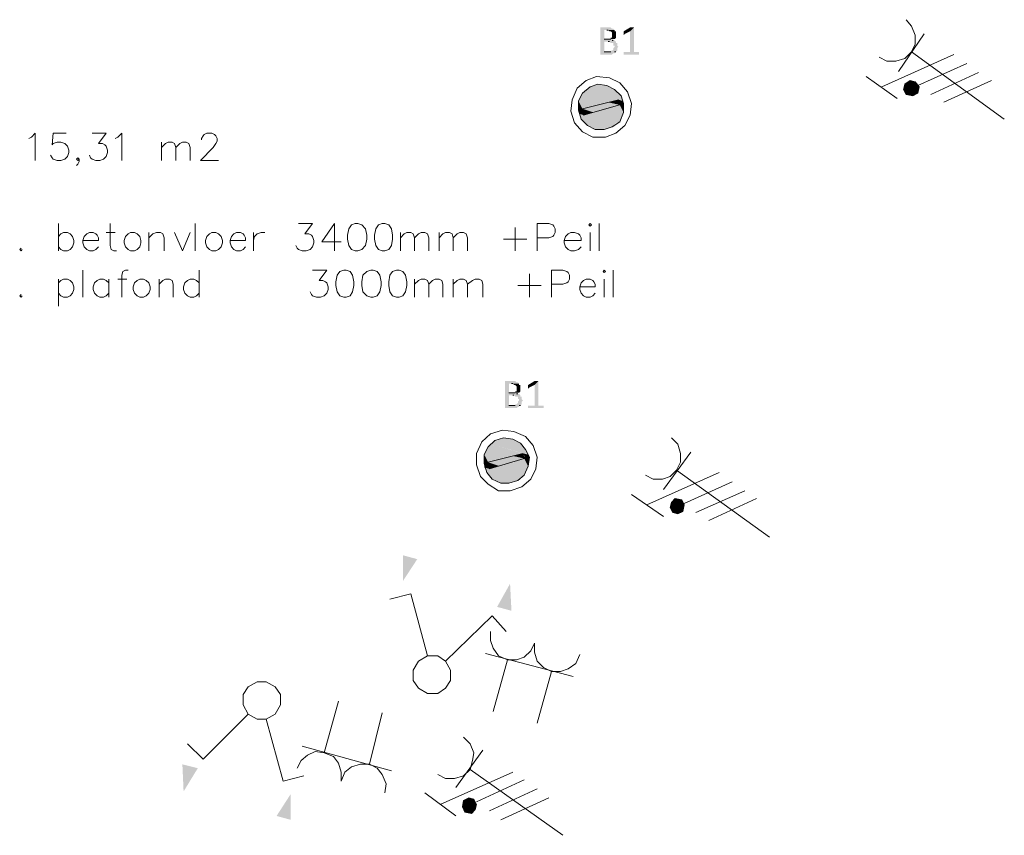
# Model space of a CAD drawing. Header units: millimetres. Extents: x -197899 to 120983, y -4228 to 45370.
# Tile 11 of 200: x -178138 to -174907, y 2864 to 5540. Entities that reach past the tile are written whole.
import ezdxf

# ---------------------------------------------------------------- set-up
doc = ezdxf.new("R2010")
doc.units = ezdxf.units.MM
for name, color, linetype in [('AL63----', 7, 'Continuous'), ('PDF_Geometry', 8, 'Continuous'), ('PDF_Solid Fills', 8, 'Continuous')]:
    doc.layers.add(name, color=color, linetype=linetype)

# ---------------------------------------------------------------- blocks, each defined once
blk = doc.blocks.new('A$C01523A58')
at = {"layer": 'PDF_Solid Fills'}
for color, points in [(7, [(-14033.5, -23638.9), (-14058.9, -23638.9), (-14058.9, -23643.2), (-14058.9, -23723.6), (-14058.9, -23727.8), (-14020.8, -23727.8), (-14016.6, -23723.6), (-14012.3, -23723.6), (-14012.3, -23719.4), (-14008.1, -23719.4), (-14046.2, -23719.4), (-14046.2, -23685.5), (-14008.1, -23685.5), (-14012.3, -23681.2), (-14020.8, -23681.2), (-14016.6, -23681.2), (-14016.6, -23677), (-14046.2, -23677), (-14046.2, -23647.4), (-14012.3, -23647.4), (-14016.6, -23643.2), (-14020.8, -23643.2), (-14025, -23638.9)]), (7, [(-13948.8, -23638.9), (-13961.5, -23651.6), (-13961.5, -23719.4), (-13982.7, -23719.4), (-13982.7, -23723.6), (-13982.7, -23727.8), (-13931.9, -23727.8), (-13931.9, -23723.6), (-13931.9, -23719.4), (-13948.8, -23719.4)]), (7, [(-13957.3, -23638.9), (-13961.5, -23638.9), (-13982.7, -23651.6), (-13982.7, -23655.8), (-13982.7, -23660.1), (-13982.7, -23664.3), (-13978.4, -23660.1), (-13961.5, -23651.6), (-13948.8, -23638.9), (-13953, -23638.9)]), (7, [(-14012.3, -23647.4), (-14037.7, -23647.4), (-14033.5, -23647.4), (-14029.3, -23651.6), (-14025, -23651.6), (-14020.8, -23655.8), (-14020.8, -23664.3), (-14020.8, -23672.8), (-14025, -23672.8), (-14025, -23677), (-14046.2, -23677), (-14012.3, -23677), (-14008.1, -23672.8), (-14008.1, -23668.6), (-14008.1, -23660.1), (-14008.1, -23655.8), (-14008.1, -23651.6), (-14012.3, -23651.6)]), (7, [(-14008.1, -23685.5), (-14033.5, -23685.5), (-14029.3, -23685.5), (-14025, -23689.7), (-14016.6, -23689.7), (-14016.6, -23698.2), (-14012.3, -23698.2), (-14012.3, -23702.5), (-14012.3, -23702.5), (-14016.6, -23706.7), (-14016.6, -23710.9), (-14016.6, -23710.9), (-14020.8, -23715.1), (-14025, -23715.1), (-14025, -23719.4), (-14046.2, -23719.4), (-14008.1, -23719.4), (-14003.9, -23715.1), (-14003.9, -23710.9), (-14003.9, -23706.7), (-14003.9, -23706.7), (-13999.6, -23702.5), (-13999.6, -23702.5), (-14003.9, -23698.2), (-14003.9, -23694), (-14003.9, -23689.7), (-14008.1, -23689.7)]), (1, [(-14092.8, -23833.7), (-14105.4, -23846.4), (-13986.9, -23880.2)]), (1, [(-14067.4, -23825.2), (-14092.8, -23833.7), (-13991.2, -23863.3)]), (1, [(-14092.8, -23833.7), (-13991.2, -23863.3), (-13986.9, -23880.2)]), (1, [(-14037.7, -23829.4), (-14067.4, -23825.2), (-14012.3, -23842.1)]), (1, [(-14067.4, -23825.2), (-14012.3, -23842.1), (-13991.2, -23863.3)]), (1, [(-13059.8, -23825.2), (-13064.1, -23842.1), (-13038.7, -23837.9)]), (1, [(-13064.1, -23842.1), (-13055.6, -23859.1), (-13038.7, -23837.9)]), (1, [(-13042.9, -23812.5), (-13059.8, -23825.2), (-13038.7, -23837.9)]), (1, [(-13055.6, -23859.1), (-13034.4, -23863.3), (-13038.7, -23837.9)]), (1, [(-13026, -23816.8), (-13042.9, -23812.5), (-13038.7, -23837.9)]), (1, [(-13013.3, -23833.7), (-13026, -23816.8), (-13038.7, -23837.9)]), (1, [(-13017.5, -23854.8), (-13013.3, -23833.7), (-13038.7, -23837.9)]), (1, [(-13034.4, -23863.3), (-13017.5, -23854.8), (-13038.7, -23837.9)]), (1, [(-14118.2, -23854.8), (-14130.9, -23880.2), (-14075.8, -23897.1)]), (1, [(-14105.4, -23846.4), (-14118.2, -23854.8), (-14020.8, -23880.2)]), (1, [(-14118.2, -23854.8), (-14020.8, -23880.2), (-14075.8, -23897.1)]), (1, [(-14105.4, -23846.4), (-13999.6, -23876), (-14020.8, -23880.2)]), (1, [(-14130.9, -23880.2), (-14130.9, -23901.4), (-14118.2, -23905.6)]), (1, [(-14130.9, -23880.2), (-14075.8, -23897.1), (-14118.2, -23905.6)]), (1, [(-14130.9, -23901.4), (-14130.9, -23909.9), (-14114, -23914.1)]), (1, [(-14130.9, -23901.4), (-14118.2, -23905.6), (-14114, -23914.1)]), (51, [(-14033.5, -23884.5), (-14118.2, -23905.6), (-14080.1, -23918.3)]), (51, [(-14033.5, -23884.5), (-13995.4, -23892.9), (-14080.1, -23918.3)]), (1, [(-13995.4, -23892.9), (-14037.7, -23905.6), (-13982.7, -23918.3)]), (51, [(-13999.6, -23876), (-14033.5, -23884.5), (-13995.4, -23892.9)]), (1, [(-13999.6, -23876), (-13999.6, -23884.5), (-13982.7, -23888.7)]), (1, [(-13999.6, -23876), (-13986.9, -23880.2), (-13982.7, -23888.7)]), (1, [(-13999.6, -23884.5), (-13995.4, -23892.9), (-13982.7, -23897.1)]), (1, [(-13999.6, -23884.5), (-13982.7, -23888.7), (-13982.7, -23897.1)]), (1, [(-13995.4, -23892.9), (-13982.7, -23897.1), (-13982.7, -23918.3)]), (1, [(-14130.9, -23909.9), (-14126.6, -23922.5), (-14114, -23926.8)]), (1, [(-14130.9, -23909.9), (-14114, -23914.1), (-14114, -23926.8)]), (1, [(-14126.6, -23922.5), (-14122.4, -23939.5), (-14020.8, -23964.9)]), (1, [(-14126.6, -23922.5), (-14008.1, -23952.2), (-14020.8, -23964.9)]), (51, [(-14118.2, -23905.6), (-14080.1, -23918.3), (-14114, -23926.8)]), (1, [(-14092.8, -23922.5), (-14114, -23926.8), (-14008.1, -23952.2)]), (1, [(-14037.7, -23905.6), (-14092.8, -23922.5), (-13995.4, -23948)]), (1, [(-14092.8, -23922.5), (-13995.4, -23948), (-14008.1, -23952.2)]), (1, [(-14037.7, -23905.6), (-13982.7, -23918.3), (-13995.4, -23948)]), (1, [(-14122.4, -23939.5), (-14101.2, -23960.7), (-14046.2, -23973.4)]), (1, [(-14122.4, -23939.5), (-14020.8, -23964.9), (-14046.2, -23973.4)]), (1, [(-14101.2, -23960.7), (-14046.2, -23973.4), (-14075.8, -23973.4)]), (7, [(-14346.7, -24798.8), (-14372, -24798.8), (-14372, -24803.1), (-14372, -24883.5), (-14372, -24887.8), (-14334.1, -24887.8), (-14329.8, -24883.5), (-14325.6, -24883.5), (-14325.6, -24879.3), (-14321.4, -24879.3), (-14359.3, -24879.3), (-14359.3, -24845.4), (-14321.4, -24845.4), (-14325.6, -24841.2), (-14334.1, -24841.2), (-14329.8, -24841.2), (-14329.8, -24837), (-14359.3, -24837), (-14359.3, -24807.3), (-14325.6, -24807.3), (-14329.8, -24803.1), (-14334.1, -24803.1), (-14338.3, -24798.8)]), (7, [(-14325.6, -24807.3), (-14350.7, -24807.3), (-14346.7, -24807.3), (-14342.5, -24811.6), (-14338.3, -24811.6), (-14334.1, -24815.8), (-14334.1, -24824.2), (-14334.1, -24832.7), (-14338.3, -24832.7), (-14338.3, -24837), (-14359.3, -24837), (-14325.6, -24837), (-14321.4, -24832.7), (-14321.4, -24828.5), (-14321.4, -24820), (-14321.4, -24815.8), (-14321.4, -24811.6), (-14325.6, -24811.6)]), (7, [(-14262.1, -24798.8), (-14274.8, -24811.6), (-14274.8, -24879.3), (-14296, -24879.3), (-14296, -24883.5), (-14296, -24887.8), (-14245.2, -24887.8), (-14245.2, -24883.5), (-14245.2, -24879.3), (-14262.1, -24879.3)]), (7, [(-14270.6, -24798.8), (-14274.8, -24798.8), (-14296, -24811.6), (-14296, -24815.8), (-14296, -24820), (-14296, -24824.2), (-14291.7, -24820), (-14274.8, -24811.6), (-14262.1, -24798.8), (-14266.4, -24798.8)]), (7, [(-14321.4, -24845.4), (-14346.7, -24845.4), (-14342.5, -24845.4), (-14338.3, -24849.7), (-14329.8, -24849.7), (-14329.8, -24858.1), (-14325.6, -24858.1), (-14325.6, -24862.4), (-14325.6, -24862.4), (-14329.8, -24866.6), (-14329.8, -24870.8), (-14329.8, -24870.8), (-14334.1, -24875.1), (-14338.3, -24875.1), (-14338.3, -24879.3), (-14359.3, -24879.3), (-14321.4, -24879.3), (-14317.1, -24875.1), (-14317.1, -24870.8), (-14317.1, -24866.6), (-14317.1, -24866.6), (-14312.9, -24862.4), (-14312.9, -24862.4), (-14317.1, -24858.1), (-14317.1, -24853.9), (-14317.1, -24849.7), (-14321.4, -24849.7)]), (1, [(-14405.8, -24993.6), (-14419, -25006.3), (-14296, -25040.1)]), (1, [(-14376.5, -24985.2), (-14405.8, -24993.6), (-14304.4, -25023.2)]), (1, [(-14405.8, -24993.6), (-14304.4, -25023.2), (-14296, -25040.1)]), (1, [(-14346.7, -24989.3), (-14376.5, -24985.2), (-14321.4, -25002.1)]), (1, [(-14376.5, -24985.2), (-14321.4, -25002.1), (-14304.4, -25023.2)]), (1, [(-14427, -25014.7), (-14440.2, -25040.1), (-14385.1, -25052.9)]), (1, [(-14419, -25006.3), (-14427, -25014.7), (-14329.8, -25040.1)]), (1, [(-14427, -25014.7), (-14329.8, -25040.1), (-14385.1, -25052.9)]), (1, [(-14419, -25006.3), (-14312.9, -25036), (-14329.8, -25040.1)]), (1, [(-14440.2, -25040.1), (-14440.2, -25061.3), (-14427, -25065.5)]), (1, [(-14440.2, -25040.1), (-14385.1, -25052.9), (-14427, -25065.5)]), (1, [(-14440.2, -25061.3), (-14440.2, -25069.8), (-14427, -25074)]), (1, [(-14440.2, -25061.3), (-14427, -25065.5), (-14427, -25074)]), (51, [(-14346.7, -25044.4), (-14427, -25065.5), (-14389.2, -25078.3)]), (51, [(-14427, -25065.5), (-14389.2, -25078.3), (-14423, -25086.7)]), (1, [(-14346.7, -25065.5), (-14401.8, -25078.3), (-14308.7, -25107.9)]), (51, [(-14346.7, -25044.4), (-14308.7, -25052.9), (-14389.2, -25078.3)]), (51, [(-14312.9, -25036), (-14346.7, -25044.4), (-14308.7, -25052.9)]), (1, [(-14308.7, -25052.9), (-14346.7, -25065.5), (-14296, -25078.3)]), (1, [(-14346.7, -25065.5), (-14296, -25078.3), (-14308.7, -25107.9)]), (1, [(-14312.9, -25036), (-14308.7, -25044.4), (-14291.7, -25048.6)]), (1, [(-14312.9, -25036), (-14296, -25040.1), (-14291.7, -25048.6)]), (1, [(-14308.7, -25044.4), (-14308.7, -25052.9), (-14291.7, -25057.1)]), (1, [(-14308.7, -25044.4), (-14291.7, -25048.6), (-14291.7, -25057.1)]), (1, [(-14308.7, -25052.9), (-14291.7, -25057.1), (-14296, -25078.3)]), (1, [(-14440.2, -25069.8), (-14440.2, -25082.5), (-14423, -25086.7)]), (1, [(-14440.2, -25069.8), (-14427, -25074), (-14423, -25086.7)]), (1, [(-14440.2, -25082.5), (-14431.6, -25099.4), (-14329.8, -25124.8)]), (1, [(-14440.2, -25082.5), (-14317.1, -25112.1), (-14329.8, -25124.8)]), (1, [(-14401.8, -25078.3), (-14423, -25086.7), (-14317.1, -25112.1)]), (1, [(-14401.8, -25078.3), (-14308.7, -25107.9), (-14317.1, -25112.1)]), (1, [(-14431.6, -25099.4), (-14414.4, -25120.6), (-14359.3, -25133.3)]), (1, [(-14431.6, -25099.4), (-14329.8, -25124.8), (-14359.3, -25133.3)]), (1, [(-14414.4, -25120.6), (-14359.3, -25133.3), (-14385.1, -25133.3)]), (1, [(-13813.4, -25184.1), (-13826.1, -25196.8), (-13809.1, -25209.5)]), (1, [(-13792.2, -25188.3), (-13813.4, -25184.1), (-13809.1, -25209.5)]), (1, [(-13783.7, -25205.2), (-13792.2, -25188.3), (-13809.1, -25209.5)]), (1, [(-13826.1, -25196.8), (-13830.3, -25213.7), (-13809.1, -25209.5)]), (1, [(-13830.3, -25213.7), (-13821.8, -25230.6), (-13809.1, -25209.5)]), (1, [(-13821.8, -25230.6), (-13804.9, -25234.9), (-13809.1, -25209.5)]), (1, [(-13788, -25226.5), (-13783.7, -25205.2), (-13809.1, -25209.5)]), (1, [(-13804.9, -25234.9), (-13788, -25226.5), (-13809.1, -25209.5)]), (1, [(-14706.8, -25455), (-14706.8, -25370.4), (-14659.8, -25383.1)]), (1, [(-14355.3, -25463.5), (-14350.7, -25552.4), (-14397.8, -25539.7)]), (1, [(-15426.3, -26145.1), (-15430.3, -26056.1), (-15379.8, -26068.9)]), (1, [(-15074.8, -26153.5), (-15074.8, -26238.2), (-15121.3, -26225.5)]), (1, [(-14507.8, -26174.7), (-14511.8, -26195.9), (-14486.6, -26191.6)]), (1, [(-14511.8, -26195.9), (-14503.2, -26212.8), (-14486.6, -26191.6)]), (1, [(-14490.6, -26166.2), (-14507.8, -26174.7), (-14486.6, -26191.6)]), (1, [(-14503.2, -26212.8), (-14482, -26217), (-14486.6, -26191.6)]), (1, [(-14474, -26170.5), (-14490.6, -26166.2), (-14486.6, -26191.6)]), (1, [(-14465.4, -26187.4), (-14474, -26170.5), (-14486.6, -26191.6)]), (1, [(-14469.4, -26204.3), (-14465.4, -26187.4), (-14486.6, -26191.6)]), (1, [(-14482, -26217), (-14469.4, -26204.3), (-14486.6, -26191.6)])]:
    blk.add_hatch(color=color, dxfattribs=at).paths.add_polyline_path(points)
at = {"layer": 'PDF_Geometry', "color": 1, "lineweight": 18}
for points in [[(-13144.5, -23736.3), (-13119.1, -23749), (-13089.5, -23749), (-13059.8, -23740.5), (-13038.7, -23719.4), (-13026, -23694), (-13026, -23664.3), (-13038.7, -23634.7), (-13055.6, -23613.5)], [(-13081, -23782.9), (-12996.3, -23660.1)], [(-13136, -23833.7), (-12899, -23727.8)], [(-12733.9, -23939.5), (-13038.7, -23719.4)], [(-12856.7, -23757.5), (-13017.5, -23829.4)], [(-13186.8, -23799.8), (-13085.2, -23871.7)], [(-12818.5, -23787.1), (-12975.2, -23859.1)], [(-13026, -23816.8), (-13042.9, -23812.5), (-13059.8, -23825.2), (-13064.1, -23842.1), (-13055.6, -23859.1), (-13034.4, -23863.3), (-13017.5, -23854.8), (-13013.3, -23833.7), (-13026, -23816.8)], [(-12776.2, -23812.5), (-12932.8, -23884.5)], [(-13910.7, -25107.9), (-13885.3, -25120.6), (-13855.7, -25120.6), (-13830.3, -25112.1), (-13809.1, -25090.9), (-13796.4, -25065.5), (-13796.4, -25036), (-13804.9, -25006.3), (-13826.1, -24985.2)], [(-13851.5, -25154.5), (-13762.6, -25031.7)], [(-13504.3, -25311.1), (-13809.1, -25090.9)], [(-13906.5, -25205.2), (-13669.4, -25099.4)], [(-13627.1, -25129.1), (-13783.7, -25201)], [(-13584.7, -25158.7), (-13745.6, -25230.6)], [(-13957.3, -25171.4), (-13851.5, -25243.4)], [(-13792.2, -25188.3), (-13813.4, -25184.1), (-13826.1, -25196.8), (-13830.3, -25213.7), (-13821.8, -25230.6), (-13804.9, -25234.9), (-13788, -25226.5), (-13783.7, -25205.2), (-13792.2, -25188.3)], [(-13546.7, -25184.1), (-13703.3, -25256)], [(-14625.9, -25700.6), (-14681, -25497.3), (-14749.2, -25514.3)], [(-14566.9, -25717.5), (-14414.4, -25569.3), (-14367.9, -25620.1)], [(-14419, -25620.1), (-14419, -25649.8), (-14410.4, -25675.2), (-14393.2, -25700.6), (-14363.9, -25713.2), (-14334.1, -25713.2), (-14308.7, -25704.8), (-14287.5, -25683.6), (-14274.8, -25658.2)], [(-14274.8, -25658.2), (-14274.8, -25687.9), (-14266.4, -25717.5), (-14245.2, -25738.6), (-14219.7, -25751.4), (-14190.1, -25751.4), (-14164.7, -25742.9), (-14139.4, -25725.9), (-14126.6, -25696.3)], [(-14550.2, -25781), (-14550.2, -25747.1), (-14566.9, -25717.5), (-14592.1, -25700.6), (-14625.9, -25700.6), (-14655.7, -25717.5), (-14672.9, -25747.1), (-14672.9, -25781), (-14655.7, -25806.4), (-14625.9, -25823.3), (-14592.1, -25823.3), (-14566.9, -25806.4), (-14550.2, -25781)], [(-14435.6, -25692.1), (-14147.8, -25768.3)], [(-14410.4, -25882.6), (-14363.9, -25713.2)], [(-14266.4, -25920.7), (-14219.7, -25751.4)], [(-15231.3, -25827.6), (-15231.3, -25861.4), (-15214.7, -25891.1), (-15184.9, -25908), (-15155.1, -25908), (-15125.8, -25891.1), (-15108.6, -25861.4), (-15108.6, -25827.6), (-15125.8, -25802.2), (-15155.1, -25785.2), (-15184.9, -25785.2), (-15214.7, -25802.2), (-15231.3, -25827.6)], [(-14918.3, -25848.7), (-14964.7, -26018.1)], [(-15214.7, -25891.1), (-15362.6, -26039.2), (-15413.6, -25988.4)], [(-14774.4, -25886.8), (-14816.8, -26056.1)], [(-15155.1, -25908), (-15100, -26111.2), (-15032.4, -26094.3)], [(-14592.1, -26090), (-14566.9, -26102.7), (-14537.1, -26102.7), (-14507.8, -26094.3), (-14486.6, -26073.1), (-14478, -26043.5), (-14474, -26018.1), (-14486.6, -25988.4), (-14507.8, -25967.2)], [(-14744.6, -26077.3), (-15037, -25996.9)], [(-14909.7, -26111.2), (-14909.7, -26081.5), (-14918.3, -26051.9), (-14934.9, -26030.7), (-14964.7, -26018.1), (-14994.6, -26013.8), (-15019.8, -26026.5), (-15041, -26043.5), (-15053.6, -26068.9)], [(-14533, -26132.4), (-14444.2, -26009.6)], [(-14765.8, -26149.3), (-14761.8, -26119.7), (-14774.4, -26090), (-14791, -26068.9), (-14816.8, -26056.1), (-14846.1, -26056.1), (-14875.9, -26064.6), (-14897.1, -26081.5), (-14909.7, -26111.2)], [(-14584.1, -26187.4), (-14346.7, -26081.5)], [(-14181.7, -26289), (-14486.6, -26073.1)], [(-14308.7, -26106.9), (-14465.4, -26178.9)], [(-14634.5, -26149.3), (-14533, -26225.5)], [(-14266.4, -26136.6), (-14423, -26208.5)], [(-14474, -26170.5), (-14490.6, -26166.2), (-14507.8, -26174.7), (-14511.8, -26195.9), (-14503.2, -26212.8), (-14482, -26217), (-14469.4, -26204.3), (-14465.4, -26187.4), (-14474, -26170.5)], [(-14228.2, -26166.2), (-14385.1, -26238.2)]]:
    blk.add_lwpolyline(points, dxfattribs=at)
at = {"layer": 'PDF_Geometry', "color": 7, "lineweight": 0}
for points in [[(-14025, -23677), (-14046.2, -23677)], [(-14037.7, -23647.4), (-14033.5, -23647.4)], [(-14033.5, -23685.5), (-14029.3, -23685.5)], [(-14020.8, -23681.2), (-14016.6, -23681.2)], [(-14025, -23719.4), (-14046.2, -23719.4)], [(-14012.3, -23719.4), (-14008.1, -23719.4)], [(-14350.7, -24807.3), (-14346.7, -24807.3)], [(-14338.3, -24837), (-14359.3, -24837)], [(-14346.7, -24845.4), (-14342.5, -24845.4)], [(-14334.1, -24841.2), (-14329.8, -24841.2)], [(-14338.3, -24879.3), (-14359.3, -24879.3)], [(-14325.6, -24879.3), (-14321.4, -24879.3)]]:
    blk.add_lwpolyline(points, dxfattribs=at)
at = {"layer": 'PDF_Geometry', "color": 7, "lineweight": 13}
for points in [[(-13961.5, -23926.8), (-13957.3, -23888.7), (-13970, -23850.6), (-13995.4, -23821), (-14029.3, -23804), (-14071.6, -23799.8), (-14105.4, -23812.5), (-14135.1, -23837.9), (-14152, -23876), (-14156.3, -23914.1), (-14143.5, -23952.2), (-14118.2, -23981.8), (-14084.3, -23998.8), (-14042, -23998.8), (-14008.1, -23986.1), (-13978.4, -23960.7), (-13961.5, -23926.8)], [(-13982.7, -23918.3), (-13982.7, -23888.7), (-13991.2, -23863.3), (-14012.3, -23842.1), (-14037.7, -23829.4), (-14067.4, -23825.2), (-14092.8, -23833.7), (-14118.2, -23854.8), (-14130.9, -23880.2), (-14130.9, -23909.9), (-14122.4, -23939.5), (-14101.2, -23960.7), (-14075.8, -23973.4), (-14046.2, -23973.4), (-14020.8, -23964.9), (-13995.4, -23948), (-13982.7, -23918.3)], [(-13999.6, -23876), (-14118.2, -23905.6), (-14114, -23926.8)], [(-14114, -23926.8), (-13995.4, -23892.9)], [(-13995.4, -23892.9), (-13999.6, -23876)], [(-14270.6, -25086.7), (-14266.4, -25048.6), (-14279, -25010.6), (-14304.4, -24980.9), (-14342.5, -24963.9), (-14380.6, -24959.7), (-14419, -24972.4), (-14448.2, -24997.8), (-14465.4, -25036), (-14465.4, -25074), (-14452.8, -25112.1), (-14427, -25137.5), (-14393.2, -25158.7), (-14355.3, -25158.7), (-14317.1, -25146), (-14287.5, -25120.6), (-14270.6, -25086.7)], [(-14296, -25078.3), (-14291.7, -25048.6), (-14304.4, -25023.2), (-14321.4, -25002.1), (-14346.7, -24989.3), (-14376.5, -24985.2), (-14405.8, -24993.6), (-14427, -25014.7), (-14440.2, -25040.1), (-14440.2, -25069.8), (-14431.6, -25099.4), (-14414.4, -25120.6), (-14385.1, -25133.3), (-14359.3, -25133.3), (-14329.8, -25124.8), (-14308.7, -25107.9), (-14296, -25078.3)], [(-14312.9, -25036), (-14427, -25065.5), (-14423, -25086.7)], [(-14423, -25086.7), (-14308.7, -25052.9)], [(-14308.7, -25052.9), (-14312.9, -25036)]]:
    blk.add_lwpolyline(points, dxfattribs=at)
at = {"layer": 'PDF_Geometry', "color": 7, "lineweight": 18, "true_color": 0xeeeeee}
for points in [[(-15934.2, -24003), (-15925.6, -23998.8), (-15913, -23986.1), (-15913, -24075)], [(-15811.5, -23986.1), (-15853.9, -23986.1), (-15858, -24024.1), (-15853.9, -24019.9), (-15841.3, -24015.7), (-15828.7, -24015.7), (-15815.5, -24019.9), (-15807.5, -24028.4), (-15802.9, -24041.1), (-15802.9, -24049.5), (-15807.5, -24062.3), (-15815.5, -24070.7), (-15828.7, -24075), (-15841.3, -24075), (-15853.9, -24070.7), (-15858, -24066.5), (-15862.5, -24058)], [(-15726.7, -23986.1), (-15680.2, -23986.1), (-15705.5, -24019.9), (-15692.8, -24019.9), (-15684.2, -24024.1), (-15680.2, -24028.4), (-15676.2, -24041.1), (-15676.2, -24049.5), (-15680.2, -24062.3), (-15688.8, -24070.7), (-15701.4, -24075), (-15714.1, -24075), (-15726.7, -24070.7), (-15731.3, -24066.5), (-15735.3, -24058)], [(-15650.4, -24003), (-15642.4, -23998.8), (-15629.2, -23986.1), (-15629.2, -24075)], [(-15367.2, -24007.2), (-15367.2, -24003), (-15362.6, -23994.5), (-15358.6, -23990.3), (-15350, -23986.1), (-15333.4, -23986.1), (-15324.8, -23990.3), (-15320.2, -23994.5), (-15316.2, -24003), (-15316.2, -24011.5), (-15320.2, -24019.9), (-15328.8, -24032.6), (-15371.2, -24075), (-15312.2, -24075)], [(-15498.5, -24075), (-15498.5, -24015.7)], [(-15498.5, -24032.6), (-15485.3, -24019.9), (-15477.3, -24015.7), (-15464.1, -24015.7), (-15456.1, -24019.9), (-15451.5, -24032.6), (-15451.5, -24075)], [(-15451.5, -24032.6), (-15438.9, -24019.9), (-15430.3, -24015.7), (-15417.7, -24015.7), (-15409.1, -24019.9), (-15405, -24032.6), (-15405, -24075)], [(-15769.1, -24070.7), (-15773.7, -24075), (-15777.7, -24070.7), (-15773.7, -24066.5), (-15769.1, -24070.7), (-15769.1, -24079.2), (-15773.7, -24087.7), (-15777.7, -24091.9)], [(-15836.7, -24371.3), (-15836.7, -24282.4)], [(-15667.6, -24282.4), (-15667.6, -24354.3), (-15663.6, -24367.1), (-15655, -24371.3), (-15646.4, -24371.3)], [(-15388.4, -24371.3), (-15388.4, -24282.4)], [(-15049.6, -24282.4), (-15003.2, -24282.4), (-15028.4, -24316.2), (-15015.8, -24316.2), (-15007.2, -24320.5), (-15003.2, -24324.7), (-14998.6, -24337.4), (-14998.6, -24345.9), (-15003.2, -24358.6), (-15011.2, -24367.1), (-15024.4, -24371.3), (-15037, -24371.3), (-15049.6, -24367.1), (-15053.6, -24362.8), (-15058.2, -24354.3)], [(-14930.9, -24282.4), (-14973.3, -24341.7), (-14909.7, -24341.7)], [(-14930.9, -24282.4), (-14930.9, -24371.3)], [(-14863.3, -24282.4), (-14875.9, -24286.6), (-14884.5, -24299.3), (-14888.5, -24320.5), (-14888.5, -24333.2), (-14884.5, -24354.3), (-14875.9, -24367.1), (-14863.3, -24371.3), (-14854.7, -24371.3), (-14842.1, -24367.1), (-14829.4, -24354.3), (-14824.9, -24333.2), (-14824.9, -24320.5), (-14829.4, -24299.3), (-14842.1, -24286.6), (-14854.7, -24282.4), (-14863.3, -24282.4)], [(-14774.4, -24282.4), (-14787, -24286.6), (-14795.6, -24299.3), (-14799.6, -24320.5), (-14799.6, -24333.2), (-14795.6, -24354.3), (-14787, -24367.1), (-14774.4, -24371.3), (-14765.8, -24371.3), (-14753.2, -24367.1), (-14744.6, -24354.3), (-14740.6, -24333.2), (-14740.6, -24320.5), (-14744.6, -24299.3), (-14753.2, -24286.6), (-14765.8, -24282.4), (-14774.4, -24282.4)], [(-14266.4, -24371.3), (-14266.4, -24282.4), (-14228.2, -24282.4), (-14215.5, -24286.6), (-14211.3, -24290.8), (-14207.1, -24299.3), (-14207.1, -24312), (-14211.3, -24320.5), (-14215.5, -24324.7), (-14228.2, -24329), (-14266.4, -24329)], [(-14097, -24286.6), (-14092.8, -24290.8), (-14088.5, -24286.6), (-14092.8, -24282.4), (-14097, -24286.6)], [(-14063.1, -24371.3), (-14063.1, -24282.4)], [(-15836.7, -24324.7), (-15828.7, -24316.2), (-15820.1, -24312), (-15807.5, -24312), (-15798.9, -24316.2), (-15790.3, -24324.7), (-15786.3, -24337.4), (-15786.3, -24345.9), (-15790.3, -24358.6), (-15798.9, -24367.1), (-15807.5, -24371.3), (-15820.1, -24371.3), (-15828.7, -24367.1), (-15836.7, -24358.6)], [(-15756.5, -24337.4), (-15705.5, -24337.4), (-15705.5, -24329), (-15710, -24320.5), (-15714.1, -24316.2), (-15722.7, -24312), (-15735.3, -24312), (-15743.9, -24316.2), (-15752.5, -24324.7), (-15756.5, -24337.4), (-15756.5, -24345.9), (-15752.5, -24358.6), (-15743.9, -24367.1), (-15735.3, -24371.3), (-15722.7, -24371.3), (-15714.1, -24367.1), (-15705.5, -24358.6)], [(-15680.2, -24312), (-15650.4, -24312)], [(-15600, -24312), (-15608.6, -24316.2), (-15616.6, -24324.7), (-15621.2, -24337.4), (-15621.2, -24345.9), (-15616.6, -24358.6), (-15608.6, -24367.1), (-15600, -24371.3), (-15587.4, -24371.3), (-15578.8, -24367.1), (-15570.2, -24358.6), (-15566.1, -24345.9), (-15566.1, -24337.4), (-15570.2, -24324.7), (-15578.8, -24316.2), (-15587.4, -24312), (-15600, -24312)], [(-15540.3, -24371.3), (-15540.3, -24312)], [(-15540.3, -24329), (-15527.7, -24316.2), (-15515.1, -24312), (-15502.5, -24312), (-15493.9, -24316.2), (-15489.9, -24329), (-15489.9, -24371.3)], [(-15456.1, -24312), (-15430.3, -24371.3), (-15405, -24312)], [(-15333.4, -24312), (-15341.4, -24316.2), (-15350, -24324.7), (-15354, -24337.4), (-15354, -24345.9), (-15350, -24358.6), (-15341.4, -24367.1), (-15333.4, -24371.3), (-15320.2, -24371.3), (-15312.2, -24367.1), (-15303.6, -24358.6), (-15299, -24345.9), (-15299, -24337.4), (-15303.6, -24324.7), (-15312.2, -24316.2), (-15320.2, -24312), (-15333.4, -24312)], [(-15273.8, -24337.4), (-15223.3, -24337.4), (-15223.3, -24329), (-15227.3, -24320.5), (-15231.3, -24316.2), (-15239.9, -24312), (-15252.5, -24312), (-15261.1, -24316.2), (-15269.7, -24324.7), (-15273.8, -24337.4), (-15273.8, -24345.9), (-15269.7, -24358.6), (-15261.1, -24367.1), (-15252.5, -24371.3), (-15239.9, -24371.3), (-15231.3, -24367.1), (-15223.3, -24358.6)], [(-15197.5, -24371.3), (-15197.5, -24312)], [(-15197.5, -24337.4), (-15193.5, -24324.7), (-15184.9, -24316.2), (-15172.3, -24312), (-15159.7, -24312)], [(-14714.8, -24371.3), (-14714.8, -24312)], [(-14714.8, -24329), (-14702.2, -24316.2), (-14694.2, -24312), (-14681, -24312), (-14672.9, -24316.2), (-14668.4, -24329), (-14668.4, -24371.3)], [(-14668.4, -24329), (-14655.7, -24316.2), (-14647.1, -24312), (-14634.5, -24312), (-14625.9, -24316.2), (-14621.9, -24329), (-14621.9, -24371.3)], [(-14588.1, -24371.3), (-14588.1, -24312)], [(-14588.1, -24329), (-14575.5, -24316.2), (-14566.9, -24312), (-14554.3, -24312), (-14545.7, -24316.2), (-14541.6, -24329), (-14541.6, -24371.3)], [(-14541.6, -24329), (-14529, -24316.2), (-14520.4, -24312), (-14507.8, -24312), (-14499.2, -24316.2), (-14495.2, -24329), (-14495.2, -24371.3)], [(-14338.3, -24295.1), (-14338.3, -24371.3)], [(-14177.4, -24337.4), (-14122.4, -24337.4), (-14122.4, -24329), (-14126.6, -24320.5), (-14130.9, -24316.2), (-14143.5, -24312), (-14156.3, -24312), (-14164.7, -24316.2), (-14173.2, -24324.7), (-14177.4, -24337.4), (-14177.4, -24345.9), (-14173.2, -24358.6), (-14164.7, -24367.1), (-14156.3, -24371.3), (-14143.5, -24371.3), (-14130.9, -24367.1), (-14122.4, -24358.6)], [(-14092.8, -24312), (-14092.8, -24371.3)], [(-14376.5, -24333.2), (-14300.2, -24333.2)], [(-15959.4, -24362.8), (-15964, -24367.1), (-15959.4, -24371.3), (-15955.4, -24367.1)], [(-15756.5, -24523.7), (-15756.5, -24434.8)], [(-15608.6, -24434.8), (-15616.6, -24434.8), (-15625.2, -24439), (-15629.2, -24451.7), (-15629.2, -24523.7)], [(-15375.2, -24434.8), (-15375.2, -24523.7)], [(-15003.2, -24434.8), (-14956.1, -24434.8), (-14981.9, -24468.7), (-14969.3, -24468.7), (-14960.7, -24472.9), (-14956.1, -24477.2), (-14952.1, -24489.8), (-14952.1, -24498.3), (-14956.1, -24511), (-14964.7, -24519.5), (-14977.4, -24523.7), (-14990, -24523.7), (-15003.2, -24519.5), (-15007.2, -24515.2), (-15011.2, -24506.7)], [(-14901.1, -24434.8), (-14914.3, -24439), (-14922.3, -24451.7), (-14926.9, -24472.9), (-14926.9, -24485.6), (-14922.3, -24506.7), (-14914.3, -24519.5), (-14901.1, -24523.7), (-14893.1, -24523.7), (-14879.9, -24519.5), (-14871.9, -24506.7), (-14867.3, -24485.6), (-14867.3, -24472.9), (-14871.9, -24451.7), (-14879.9, -24439), (-14893.1, -24434.8), (-14901.1, -24434.8)], [(-14812.2, -24434.8), (-14824.9, -24439), (-14838, -24451.7), (-14842.1, -24472.9), (-14842.1, -24485.6), (-14838, -24506.7), (-14824.9, -24519.5), (-14812.2, -24523.7), (-14804.2, -24523.7), (-14791, -24519.5), (-14783, -24506.7), (-14778.4, -24485.6), (-14778.4, -24472.9), (-14783, -24451.7), (-14791, -24439), (-14804.2, -24434.8), (-14812.2, -24434.8)], [(-14728, -24434.8), (-14740.6, -24439), (-14749.2, -24451.7), (-14753.2, -24472.9), (-14753.2, -24485.6), (-14749.2, -24506.7), (-14740.6, -24519.5), (-14728, -24523.7), (-14719.4, -24523.7), (-14706.8, -24519.5), (-14698.2, -24506.7), (-14694.2, -24485.6), (-14694.2, -24472.9), (-14698.2, -24451.7), (-14706.8, -24439), (-14719.4, -24434.8), (-14728, -24434.8)], [(-14291.7, -24447.5), (-14291.7, -24523.7)], [(-14219.7, -24523.7), (-14219.7, -24434.8), (-14181.7, -24434.8), (-14168.9, -24439), (-14164.7, -24443.3), (-14160.5, -24451.7), (-14160.5, -24464.4), (-14164.7, -24472.9), (-14168.9, -24477.2), (-14181.7, -24481.3), (-14219.7, -24481.3)], [(-14050.4, -24439), (-14046.2, -24443.3), (-14042, -24439), (-14046.2, -24434.8), (-14050.4, -24439)], [(-14016.6, -24523.7), (-14016.6, -24434.8)], [(-15836.7, -24464.4), (-15836.7, -24553.3)], [(-15836.7, -24477.2), (-15828.7, -24468.7), (-15820.1, -24464.4), (-15807.5, -24464.4), (-15798.9, -24468.7), (-15790.3, -24477.2), (-15786.3, -24489.8), (-15786.3, -24498.3), (-15790.3, -24511), (-15798.9, -24519.5), (-15807.5, -24523.7), (-15820.1, -24523.7), (-15828.7, -24519.5), (-15836.7, -24511)], [(-15671.6, -24477.2), (-15680.2, -24468.7), (-15688.8, -24464.4), (-15701.4, -24464.4), (-15710, -24468.7), (-15718.6, -24477.2), (-15722.7, -24489.8), (-15722.7, -24498.3), (-15718.6, -24511), (-15710, -24519.5), (-15701.4, -24523.7), (-15688.8, -24523.7), (-15680.2, -24519.5), (-15671.6, -24511)], [(-15671.6, -24464.4), (-15671.6, -24523.7)], [(-15642.4, -24464.4), (-15612.6, -24464.4)], [(-15570.2, -24464.4), (-15578.8, -24468.7), (-15587.4, -24477.2), (-15591.4, -24489.8), (-15591.4, -24498.3), (-15587.4, -24511), (-15578.8, -24519.5), (-15570.2, -24523.7), (-15557.5, -24523.7), (-15548.9, -24519.5), (-15540.3, -24511), (-15536.3, -24498.3), (-15536.3, -24489.8), (-15540.3, -24477.2), (-15548.9, -24468.7), (-15557.5, -24464.4), (-15570.2, -24464.4)], [(-15506.5, -24523.7), (-15506.5, -24464.4)], [(-15506.5, -24481.3), (-15493.9, -24468.7), (-15485.3, -24464.4), (-15472.7, -24464.4), (-15464.1, -24468.7), (-15460.1, -24481.3), (-15460.1, -24523.7)], [(-15375.2, -24477.2), (-15383.8, -24468.7), (-15392.4, -24464.4), (-15405, -24464.4), (-15413.6, -24468.7), (-15422.2, -24477.2), (-15426.3, -24489.8), (-15426.3, -24498.3), (-15422.2, -24511), (-15413.6, -24519.5), (-15405, -24523.7), (-15392.4, -24523.7), (-15383.8, -24519.5), (-15375.2, -24511)], [(-14668.4, -24523.7), (-14668.4, -24464.4)], [(-14668.4, -24481.3), (-14655.7, -24468.7), (-14647.1, -24464.4), (-14634.5, -24464.4), (-14625.9, -24468.7), (-14621.9, -24481.3), (-14621.9, -24523.7)], [(-14621.9, -24481.3), (-14609.3, -24468.7), (-14600.7, -24464.4), (-14588.1, -24464.4), (-14579.5, -24468.7), (-14575.5, -24481.3), (-14575.5, -24523.7)], [(-14541.6, -24523.7), (-14541.6, -24464.4)], [(-14541.6, -24481.3), (-14529, -24468.7), (-14520.4, -24464.4), (-14507.8, -24464.4), (-14499.2, -24468.7), (-14495.2, -24481.3), (-14495.2, -24523.7)], [(-14495.2, -24481.3), (-14478, -24468.7), (-14469.4, -24464.4), (-14456.8, -24464.4), (-14448.2, -24468.7), (-14444.2, -24481.3), (-14444.2, -24523.7)], [(-14126.6, -24489.8), (-14075.8, -24489.8), (-14075.8, -24481.3), (-14080.1, -24472.9), (-14084.3, -24468.7), (-14092.8, -24464.4), (-14105.4, -24464.4), (-14114, -24468.7), (-14122.4, -24477.2), (-14126.6, -24489.8), (-14126.6, -24498.3), (-14122.4, -24511), (-14114, -24519.5), (-14105.4, -24523.7), (-14092.8, -24523.7), (-14084.3, -24519.5), (-14075.8, -24511)], [(-14046.2, -24464.4), (-14046.2, -24523.7)], [(-15959.4, -24515.2), (-15964, -24519.5), (-15959.4, -24523.7), (-15955.4, -24519.5)], [(-14329.8, -24485.6), (-14253.6, -24485.6)]]:
    blk.add_lwpolyline(points, dxfattribs=at)

msp = doc.modelspace()

# ---------------------------------------------------------------- block references
at = {"layer": 'AL63----'}
msp.add_blockref('A$C01523A58', (-162173.6, 29153.2), dxfattribs=at)

doc.saveas('drawing.dxf')
